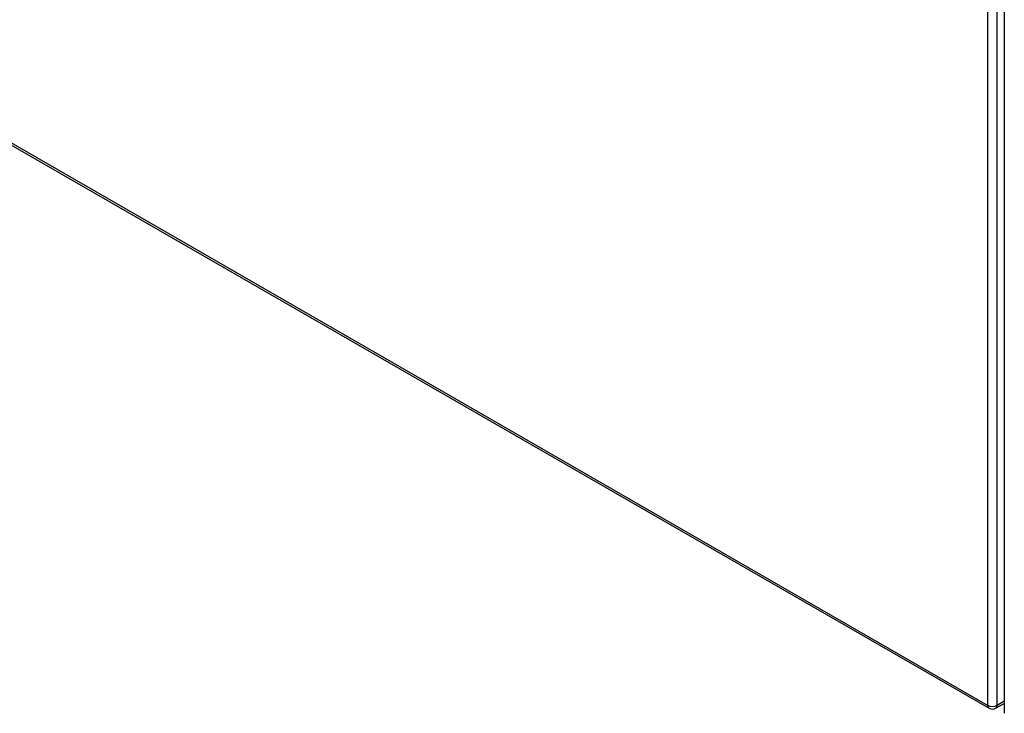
# Model space of a CAD drawing. Header units: inches. Extents: x 338.7 to 398.8, y 128 to 186.9.
# Tile 2 of 110: x 353.6 to 368.4, y 145.1 to 155.5. Entities that reach past the tile are written whole.
import ezdxf

# ---------------------------------------------------------------- set-up
doc = ezdxf.new("R2010")
doc.units = ezdxf.units.IN
doc.header["$MEASUREMENT"] = 0
doc.layers.add('Visible Edges(ANSI)', color=7, linetype='Continuous', lineweight=25)
doc.layers.add('Visible Tangent Edges(ANSI)', color=7, linetype='Continuous', lineweight=25)

msp = doc.modelspace()

# ---------------------------------------------------------------- linework, layer by layer
at = {"layer": 'Visible Edges(ANSI)'}
for p, q in [((368.421, 169.373), (368.421, 145.076)), ((338.772, 162.092), (368.191, 145.151)), ((368.29, 145.151), (368.421, 145.226))]:
    msp.add_line(p, q, dxfattribs=at)
msp.add_arc((368.241, 145.237), 0.099, 240.064, 299.936, dxfattribs=at)
at = {"layer": 'Visible Tangent Edges(ANSI)'}
for p, q in [((368.171, 145.196), (368.171, 169.494)), ((368.311, 145.196), (368.311, 169.494)), ((338.751, 162.138), (368.171, 145.196)), ((368.421, 145.26), (368.311, 145.196))]:
    msp.add_line(p, q, dxfattribs=at)
for major_axis, ratio, start_param, end_param in [((-0.0494, -0.0858), 0.578093, 5.495853, 6.283185), ((0.099, 0), 0.575862, 3.926991, 5.497787), ((0.0494, -0.0858), 0.578093, 0, 0.787332)]:
    msp.add_ellipse((368.241, 145.237), major_axis=major_axis, ratio=ratio, start_param=start_param, end_param=end_param, dxfattribs=at)

doc.saveas('drawing.dxf')
